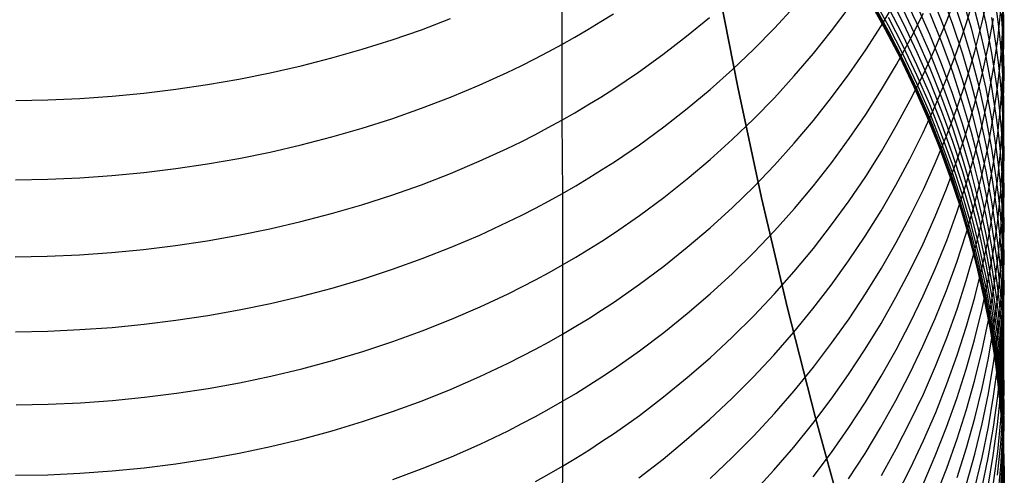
# Model space of a CAD drawing. Extents: x -383 to 1849, y -1185 to -529.
# Tile 14 of 256: x -366 to -351, y -1104 to -1097. Entities that reach past the tile are written whole.
import ezdxf

# ---------------------------------------------------------------- set-up
doc = ezdxf.new("R2010")
doc.units = 0
doc.layers.add('PREDEFINITO', color=7, linetype='CONTINUOUS')

msp = doc.modelspace()

# ---------------------------------------------------------------- linework, layer by layer
at = {"layer": 'PREDEFINITO'}
for p, q in [((-351.137, -1095.811, 611.076), (-351.136, -1097.166, 607.89)), ((-357.877, -1096.222, 636.57), (-357.877, -1097.412, 634.967)), ((-355.184, -1098.065, 420), (-355.514, -1096.366, 420)), ((-355.184, -1098.065, 370), (-355.514, -1096.366, 370)), ((-355.514, -1096.366, 395), (-355.184, -1098.065, 395)), ((-352.649, -1097.09, 585.7), (-352.873, -1096.655, 585.66)), ((-352.445, -1097.086, 588.968), (-352.655, -1096.646, 588.91)), ((-352.067, -1097.042, 593.861), (-352.248, -1096.595, 593.774)), ((-351.896, -1097.102, 595.559), (-352.063, -1096.652, 595.463)), ((-351.988, -1097.047, 621.454), (-351.831, -1096.634, 621.242)), ((-351.693, -1097.092, 619.425), (-351.565, -1096.667, 619.216)), ((-351.492, -1097.139, 600.73), (-351.613, -1096.682, 600.606)), ((-351.388, -1097.084, 602.468), (-351.492, -1096.626, 602.333)), ((-351.45, -1097.088, 617.411), (-351.353, -1096.653, 617.208)), ((-354.624, -1097.163, 630.175), (-354.32, -1096.834, 629.975)), ((-352.929, -1097.136, 575.5), (-353.168, -1096.706, 575.5)), ((-352.929, -1097.157, 287.75), (-353.168, -1096.727, 287.75)), ((-353.168, -1096.749), (-352.929, -1097.179)), ((-352.88, -1097.124, 580.766), (-353.117, -1096.693, 580.751)), ((-352.874, -1097.218, 578.992), (-353.111, -1096.787, 578.988)), ((-352.987, -1097.119, 625.725), (-352.76, -1096.738, 625.512)), ((-352.249, -1097.255, 590.61), (-352.445, -1096.81, 590.542)), ((-351.746, -1097.152, 597.277), (-351.897, -1096.698, 597.171)), ((-351.613, -1097.161, 599), (-351.749, -1096.706, 598.885)), ((-351.131, -1097.167, 611.619), (-351.116, -1096.715, 611.438)), ((-357.278, -1097.061, 634.74), (-357.083, -1096.939, 634.66)), ((-353.75, -1097.201, 627.96), (-353.483, -1096.844, 627.752)), ((-352.873, -1097.273, 576.211), (-353.11, -1096.843, 576.238)), ((-352.654, -1097.279, 584.063), (-352.878, -1096.843, 584.031)), ((-352.44, -1097.327, 587.39), (-352.649, -1096.886, 587.341)), ((-352.545, -1097.326, 623.697), (-352.345, -1096.931, 623.485)), ((-352.063, -1097.382, 592.272), (-352.244, -1096.934, 592.194)), ((-351.199, -1097.1, 606.043), (-351.228, -1096.87, 605.966)), ((-351.21, -1097.334, 613.598), (-351.162, -1096.886, 613.409)), ((-351.136, -1097.166, 607.89), (-351.153, -1096.937, 607.808)), ((-351.114, -1097.181, 609.745), (-351.117, -1096.953, 609.659)), ((-360.02, -1097.184, 637.209), (-359.575, -1097.015, 637.098)), ((-357.475, -1097.181, 634.818), (-357.278, -1097.061, 634.74)), ((-355.967, -1097.285, 632.542), (-355.617, -1096.996, 632.36)), ((-353.228, -1097.493, 625.935), (-352.987, -1097.119, 625.725)), ((-352.703, -1097.573, 575.5), (-352.929, -1097.136, 575.5)), ((-352.656, -1097.436, 582.427), (-352.88, -1096.999, 582.403)), ((-352.655, -1097.561, 580.782), (-352.88, -1097.124, 580.766)), ((-352.439, -1097.532, 585.74), (-352.649, -1097.09, 585.7)), ((-352.249, -1097.533, 589.027), (-352.445, -1097.086, 588.968)), ((-352.159, -1097.457, 621.664), (-351.988, -1097.047, 621.454)), ((-351.9, -1097.495, 593.95), (-352.067, -1097.042, 593.861)), ((-351.745, -1097.558, 595.657), (-351.896, -1097.102, 595.559)), ((-351.836, -1097.515, 619.631), (-351.693, -1097.092, 619.425)), ((-351.562, -1097.52, 617.612), (-351.45, -1097.088, 617.411)), ((-351.3, -1097.545, 602.603), (-351.388, -1097.084, 602.468)), ((-351.357, -1097.453, 615.597), (-351.276, -1097.011, 615.401)), ((-351.228, -1097.455, 604.358), (-351.3, -1096.995, 604.214)), ((-351.174, -1097.33, 606.12), (-351.199, -1097.1, 606.043)), ((-360.471, -1097.34, 637.311), (-360.02, -1097.184, 637.209)), ((-357.675, -1097.298, 634.893), (-357.475, -1097.181, 634.818)), ((-356.328, -1097.564, 632.717), (-355.967, -1097.285, 632.542)), ((-354.94, -1097.484, 630.369), (-354.624, -1097.163, 630.175)), ((-354.029, -1097.55, 628.164), (-353.75, -1097.201, 627.96)), ((-352.703, -1097.595, 287.75), (-352.929, -1097.157, 287.75)), ((-352.929, -1097.179), (-352.703, -1097.616)), ((-352.65, -1097.655, 578.996), (-352.874, -1097.218, 578.992)), ((-352.649, -1097.71, 576.184), (-352.873, -1097.273, 576.211)), ((-352.444, -1097.723, 584.095), (-352.654, -1097.279, 584.063)), ((-352.067, -1097.706, 590.679), (-352.249, -1097.255, 590.61)), ((-351.61, -1097.61, 597.384), (-351.746, -1097.152, 597.277)), ((-351.492, -1097.621, 599.116), (-351.613, -1097.161, 599)), ((-351.388, -1097.599, 600.856), (-351.492, -1097.139, 600.73)), ((-351.163, -1097.619, 611.8), (-351.131, -1097.167, 611.619)), ((-351.136, -1097.166, 607.89), (-351.137, -1097.79, 606.275)), ((-351.124, -1097.395, 607.971), (-351.136, -1097.166, 607.89)), ((-351.115, -1097.409, 609.831), (-351.114, -1097.181, 609.745)), ((-360.929, -1097.484, 637.404), (-360.471, -1097.34, 637.311)), ((-358.082, -1097.523, 635.038), (-357.877, -1097.412, 634.967)), ((-357.877, -1097.412, 634.967), (-357.675, -1097.298, 634.893)), ((-357.877, -1097.412, 634.967), (-357.877, -1098.569, 633.342)), ((-352.759, -1097.717, 623.906), (-352.545, -1097.326, 623.697)), ((-352.445, -1097.88, 582.452), (-352.656, -1097.436, 582.427)), ((-352.244, -1097.775, 587.439), (-352.44, -1097.327, 587.39)), ((-351.897, -1097.836, 592.352), (-352.063, -1097.382, 592.272)), ((-351.275, -1097.78, 613.786), (-351.21, -1097.334, 613.598)), ((-351.153, -1097.56, 606.198), (-351.174, -1097.33, 606.12)), ((-351.13, -1097.865, 610.003), (-351.115, -1097.409, 609.831)), ((-351.117, -1097.624, 608.053), (-351.124, -1097.395, 607.971)), ((-361.392, -1097.616, 637.488), (-360.929, -1097.484, 637.404)), ((-358.289, -1097.631, 635.108), (-358.082, -1097.523, 635.038)), ((-356.7, -1097.832, 632.884), (-356.328, -1097.564, 632.717)), ((-355.267, -1097.795, 630.557), (-354.94, -1097.484, 630.369)), ((-354.321, -1097.892, 628.362), (-354.029, -1097.55, 628.164)), ((-353.482, -1097.861, 626.14), (-353.228, -1097.493, 625.935)), ((-352.491, -1098.017, 575.5), (-352.703, -1097.573, 575.5)), ((-352.445, -1098.006, 580.798), (-352.655, -1097.561, 580.782)), ((-352.244, -1097.98, 585.78), (-352.439, -1097.532, 585.74)), ((-352.345, -1097.862, 621.871), (-352.159, -1097.457, 621.664)), ((-352.067, -1097.986, 589.085), (-352.249, -1097.533, 589.027)), ((-351.993, -1097.933, 619.836), (-351.836, -1097.515, 619.631)), ((-351.749, -1097.952, 594.039), (-351.9, -1097.495, 593.95)), ((-351.61, -1098.017, 595.755), (-351.745, -1097.558, 595.657)), ((-351.689, -1097.95, 617.812), (-351.562, -1097.52, 617.612)), ((-351.453, -1097.892, 615.791), (-351.357, -1097.453, 615.597)), ((-351.228, -1098.008, 602.738), (-351.3, -1097.545, 602.603)), ((-351.199, -1097.686, 604.431), (-351.228, -1097.455, 604.358)), ((-351.137, -1097.79, 606.275), (-351.153, -1097.56, 606.198)), ((-362.335, -1097.844, 637.63), (-361.861, -1097.736, 637.564)), ((-361.861, -1097.736, 637.564), (-361.392, -1097.616, 637.488)), ((-358.709, -1097.838, 635.24), (-358.498, -1097.736, 635.175)), ((-358.498, -1097.736, 635.175), (-358.289, -1097.631, 635.108)), ((-352.986, -1098.101, 624.111), (-352.759, -1097.717, 623.906)), ((-352.491, -1098.038, 287.75), (-352.703, -1097.595, 287.75)), ((-352.703, -1097.616), (-352.491, -1098.06)), ((-352.441, -1098.099, 579), (-352.65, -1097.655, 578.996)), ((-352.44, -1098.154, 576.156), (-352.649, -1097.71, 576.184)), ((-352.247, -1098.172, 584.128), (-352.444, -1097.723, 584.095)), ((-351.9, -1098.162, 590.748), (-352.067, -1097.706, 590.679)), ((-351.49, -1098.071, 597.491), (-351.61, -1097.61, 597.384)), ((-351.388, -1098.084, 599.232), (-351.492, -1097.621, 599.116)), ((-351.3, -1098.063, 600.982), (-351.388, -1097.599, 600.856)), ((-351.212, -1098.071, 611.98), (-351.163, -1097.619, 611.8)), ((-351.174, -1097.917, 604.503), (-351.199, -1097.686, 604.431)), ((-351.113, -1097.854, 608.135), (-351.117, -1097.624, 608.053)), ((-362.812, -1097.94, 637.689), (-362.335, -1097.844, 637.63)), ((-359.138, -1098.033, 635.364), (-358.709, -1097.838, 635.24)), ((-357.082, -1098.089, 633.045), (-356.7, -1097.832, 632.884)), ((-355.606, -1098.098, 630.74), (-355.267, -1097.795, 630.557)), ((-353.749, -1098.222, 626.341), (-353.482, -1097.861, 626.14)), ((-352.546, -1098.262, 622.076), (-352.345, -1097.862, 621.871)), ((-352.249, -1098.33, 582.476), (-352.445, -1097.88, 582.452)), ((-352.063, -1098.228, 587.488), (-352.244, -1097.775, 587.439)), ((-351.746, -1098.295, 592.431), (-351.897, -1097.836, 592.352)), ((-351.355, -1098.225, 613.973), (-351.275, -1097.78, 613.786)), ((-351.162, -1098.32, 610.175), (-351.13, -1097.865, 610.003)), ((-351.137, -1097.79, 606.275), (-351.137, -1098.381, 604.648)), ((-351.125, -1098.021, 606.352), (-351.137, -1097.79, 606.275)), ((-351.114, -1098.083, 608.216), (-351.113, -1097.854, 608.135)), ((-363.778, -1098.094, 637.779), (-363.294, -1098.023, 637.738)), ((-363.294, -1098.023, 637.738), (-362.812, -1097.94, 637.689)), ((-359.576, -1098.216, 635.48), (-359.138, -1098.033, 635.364)), ((-354.625, -1098.225, 628.556), (-354.321, -1097.892, 628.362)), ((-352.293, -1098.467, 575.5), (-352.491, -1098.017, 575.5)), ((-352.293, -1098.488, 287.75), (-352.491, -1098.038, 287.75)), ((-352.249, -1098.456, 580.813), (-352.445, -1098.006, 580.798)), ((-352.063, -1098.434, 585.821), (-352.244, -1097.98, 585.78)), ((-352.165, -1098.348, 620.038), (-351.993, -1097.933, 619.836)), ((-351.901, -1098.443, 589.145), (-352.067, -1097.986, 589.085)), ((-351.831, -1098.376, 618.01), (-351.689, -1097.95, 617.812)), ((-351.612, -1098.414, 594.128), (-351.749, -1097.952, 594.039)), ((-351.49, -1098.48, 595.853), (-351.61, -1098.017, 595.755)), ((-351.565, -1098.328, 615.985), (-351.453, -1097.892, 615.791)), ((-351.199, -1098.24, 602.806), (-351.228, -1098.008, 602.738)), ((-351.153, -1098.149, 604.576), (-351.174, -1097.917, 604.503)), ((-351.117, -1098.252, 606.429), (-351.125, -1098.021, 606.352)), ((-364.753, -1098.2, 637.833), (-364.265, -1098.153, 637.81)), ((-364.265, -1098.153, 637.81), (-363.778, -1098.094, 637.779)), ((-357.277, -1098.214, 633.122), (-357.082, -1098.089, 633.045)), ((-355.956, -1098.39, 630.915), (-355.606, -1098.098, 630.74)), ((-354.82, -1099.758, 420), (-355.184, -1098.065, 420)), ((-354.82, -1099.758, 370), (-355.184, -1098.065, 370)), ((-355.184, -1098.065, 395), (-354.82, -1099.758, 395)), ((-353.227, -1098.479, 624.313), (-352.986, -1098.101, 624.111)), ((-352.491, -1098.06), (-352.293, -1098.51)), ((-352.245, -1098.549, 579.003), (-352.441, -1098.099, 579)), ((-352.244, -1098.603, 576.128), (-352.44, -1098.154, 576.156)), ((-352.066, -1098.627, 584.16), (-352.247, -1098.172, 584.128)), ((-351.749, -1098.623, 590.818), (-351.9, -1098.162, 590.748)), ((-351.386, -1098.536, 597.598), (-351.49, -1098.071, 597.491)), ((-351.3, -1098.549, 599.349), (-351.388, -1098.084, 599.232)), ((-351.228, -1098.528, 601.108), (-351.3, -1098.063, 600.982)), ((-351.277, -1098.521, 612.159), (-351.212, -1098.071, 611.98)), ((-351.137, -1098.381, 604.648), (-351.153, -1098.149, 604.576)), ((-351.129, -1098.543, 608.379), (-351.114, -1098.083, 608.216)), ((-366.226, -1098.265, 637.849), (-365.735, -1098.256, 637.853)), ((-365.735, -1098.256, 637.853), (-365.244, -1098.234, 637.848)), ((-365.244, -1098.234, 637.848), (-364.753, -1098.2, 637.833)), ((-360.02, -1098.386, 635.587), (-359.576, -1098.216, 635.48)), ((-357.674, -1098.454, 633.271), (-357.475, -1098.335, 633.197)), ((-357.475, -1098.335, 633.197), (-357.277, -1098.214, 633.122)), ((-354.94, -1098.549, 628.743), (-354.625, -1098.225, 628.556)), ((-354.028, -1098.575, 626.538), (-353.749, -1098.222, 626.341)), ((-352.76, -1098.656, 622.277), (-352.546, -1098.262, 622.076)), ((-352.068, -1098.786, 582.501), (-352.249, -1098.33, 582.476)), ((-351.897, -1098.687, 587.538), (-352.063, -1098.228, 587.488)), ((-351.61, -1098.758, 592.512), (-351.746, -1098.295, 592.431)), ((-351.693, -1098.762, 616.176), (-351.565, -1098.328, 615.985)), ((-351.452, -1098.668, 614.159), (-351.355, -1098.225, 613.973)), ((-351.21, -1098.775, 610.346), (-351.162, -1098.32, 610.175)), ((-351.174, -1098.473, 602.874), (-351.199, -1098.24, 602.806)), ((-351.114, -1098.483, 606.506), (-351.117, -1098.252, 606.429)), ((-360.472, -1098.545, 635.686), (-360.02, -1098.386, 635.587)), ((-357.877, -1098.569, 633.342), (-357.674, -1098.454, 633.271)), ((-356.317, -1098.672, 631.085), (-355.956, -1098.39, 630.915)), ((-353.481, -1098.85, 624.511), (-353.227, -1098.479, 624.313)), ((-352.351, -1098.757, 620.238), (-352.165, -1098.348, 620.038)), ((-352.11, -1098.923, 575.5), (-352.293, -1098.467, 575.5)), ((-352.11, -1098.944, 287.75), (-352.293, -1098.488, 287.75)), ((-352.067, -1098.912, 580.829), (-352.249, -1098.456, 580.813)), ((-351.896, -1098.893, 585.861), (-352.063, -1098.434, 585.821)), ((-351.988, -1098.798, 618.206), (-351.831, -1098.376, 618.01)), ((-351.749, -1098.906, 589.204), (-351.901, -1098.443, 589.145)), ((-351.492, -1098.879, 594.218), (-351.612, -1098.414, 594.128)), ((-351.386, -1098.947, 595.952), (-351.49, -1098.48, 595.853)), ((-351.153, -1098.706, 602.942), (-351.174, -1098.473, 602.874)), ((-351.137, -1098.381, 604.648), (-351.137, -1098.939, 603.009)), ((-351.125, -1098.613, 604.721), (-351.137, -1098.381, 604.648)), ((-351.115, -1098.714, 606.583), (-351.114, -1098.483, 606.506)), ((-360.929, -1098.691, 635.776), (-360.472, -1098.545, 635.686)), ((-358.082, -1098.681, 633.411), (-357.877, -1098.569, 633.342)), ((-357.877, -1098.569, 633.342), (-357.866, -1099.689, 631.69)), ((-355.268, -1098.865, 628.926), (-354.94, -1098.549, 628.743)), ((-354.32, -1098.92, 626.729), (-354.028, -1098.575, 626.538)), ((-352.293, -1098.51), (-352.11, -1098.966)), ((-352.064, -1099.005, 579.006), (-352.245, -1098.549, 579.003)), ((-352.063, -1099.058, 576.099), (-352.244, -1098.603, 576.128)), ((-351.899, -1099.088, 584.193), (-352.066, -1098.627, 584.16)), ((-351.613, -1099.088, 590.888), (-351.749, -1098.623, 590.818)), ((-351.298, -1099.003, 597.706), (-351.386, -1098.536, 597.598)), ((-351.358, -1098.97, 612.338), (-351.277, -1098.521, 612.159)), ((-351.228, -1099.017, 599.466), (-351.3, -1098.549, 599.349)), ((-351.199, -1098.762, 601.171), (-351.228, -1098.528, 601.108)), ((-351.16, -1099.001, 608.542), (-351.129, -1098.543, 608.379)), ((-351.117, -1098.845, 604.793), (-351.125, -1098.613, 604.721)), ((-361.393, -1098.824, 635.858), (-360.929, -1098.691, 635.776)), ((-358.498, -1098.897, 633.544), (-358.289, -1098.791, 633.478)), ((-358.289, -1098.791, 633.478), (-358.082, -1098.681, 633.411)), ((-356.689, -1098.943, 631.247), (-356.317, -1098.672, 631.085)), ((-352.987, -1099.045, 622.475), (-352.76, -1098.656, 622.277)), ((-352.552, -1099.162, 620.434), (-352.351, -1098.757, 620.238)), ((-351.901, -1099.246, 582.525), (-352.068, -1098.786, 582.501)), ((-351.746, -1099.15, 587.588), (-351.897, -1098.687, 587.538)), ((-351.836, -1099.192, 616.366), (-351.693, -1098.762, 616.176)), ((-351.49, -1099.225, 592.592), (-351.61, -1098.758, 592.512)), ((-351.564, -1099.108, 614.344), (-351.452, -1098.668, 614.159)), ((-351.274, -1099.228, 610.516), (-351.21, -1098.775, 610.346)), ((-351.174, -1098.996, 601.234), (-351.199, -1098.762, 601.171)), ((-351.137, -1098.939, 603.009), (-351.153, -1098.706, 602.942)), ((-351.13, -1099.177, 606.737), (-351.115, -1098.714, 606.583)), ((-361.862, -1098.946, 635.931), (-361.393, -1098.824, 635.858)), ((-358.71, -1099, 633.607), (-358.498, -1098.897, 633.544)), ((-357.071, -1099.204, 631.402), (-356.689, -1098.943, 631.247)), ((-355.606, -1099.17, 629.102), (-355.268, -1098.865, 628.926)), ((-354.624, -1099.257, 626.916), (-354.32, -1098.92, 626.729)), ((-353.748, -1099.215, 624.704), (-353.481, -1098.85, 624.511)), ((-352.16, -1099.215, 618.4), (-351.988, -1098.798, 618.206)), ((-351.94, -1099.384, 575.5), (-352.11, -1098.923, 575.5)), ((-351.94, -1099.405, 287.75), (-352.11, -1098.944, 287.75)), ((-351.901, -1099.373, 580.844), (-352.067, -1098.912, 580.829)), ((-351.745, -1099.357, 585.902), (-351.896, -1098.893, 585.861)), ((-351.613, -1099.372, 589.264), (-351.749, -1098.906, 589.204)), ((-351.388, -1099.348, 594.309), (-351.492, -1098.879, 594.218)), ((-351.137, -1098.939, 603.009), (-351.136, -1099.465, 601.36)), ((-351.124, -1099.173, 603.077), (-351.137, -1098.939, 603.009)), ((-351.113, -1099.078, 604.866), (-351.117, -1098.845, 604.793)), ((-362.813, -1099.152, 636.052), (-362.335, -1099.055, 635.996)), ((-362.335, -1099.055, 635.996), (-361.862, -1098.946, 635.931)), ((-359.139, -1099.197, 633.727), (-358.71, -1099, 633.607)), ((-353.228, -1099.427, 622.669), (-352.987, -1099.045, 622.475)), ((-352.11, -1098.966), (-351.94, -1099.427)), ((-351.898, -1099.466, 579.009), (-352.064, -1099.005, 579.006)), ((-351.897, -1099.518, 576.069), (-352.063, -1099.058, 576.099)), ((-351.748, -1099.552, 584.225), (-351.899, -1099.088, 584.193)), ((-351.492, -1099.557, 590.958), (-351.613, -1099.088, 590.888)), ((-351.454, -1099.416, 612.515), (-351.358, -1098.97, 612.338)), ((-351.299, -1099.416, 596.051), (-351.386, -1098.947, 595.952)), ((-351.227, -1099.473, 597.814), (-351.298, -1099.003, 597.706)), ((-351.199, -1099.252, 599.524), (-351.228, -1099.017, 599.466)), ((-351.208, -1099.459, 608.704), (-351.16, -1099.001, 608.542)), ((-351.153, -1099.23, 601.297), (-351.174, -1098.996, 601.234)), ((-351.114, -1099.31, 604.938), (-351.113, -1099.078, 604.866)), ((-363.779, -1099.308, 636.139), (-363.294, -1099.236, 636.099)), ((-363.294, -1099.236, 636.099), (-362.813, -1099.152, 636.052)), ((-359.577, -1099.382, 633.839), (-359.139, -1099.197, 633.727)), ((-357.266, -1099.329, 631.477), (-357.071, -1099.204, 631.402)), ((-355.956, -1099.466, 629.272), (-355.606, -1099.17, 629.102)), ((-354.027, -1099.571, 624.893), (-353.748, -1099.215, 624.704)), ((-352.766, -1099.561, 620.628), (-352.552, -1099.162, 620.434)), ((-352.346, -1099.628, 618.591), (-352.16, -1099.215, 618.4)), ((-351.993, -1099.619, 616.554), (-351.836, -1099.192, 616.366)), ((-351.61, -1099.617, 587.638), (-351.746, -1099.15, 587.588)), ((-351.691, -1099.545, 614.527), (-351.564, -1099.108, 614.344)), ((-351.386, -1099.695, 592.673), (-351.49, -1099.225, 592.592)), ((-351.355, -1099.68, 610.685), (-351.274, -1099.228, 610.516)), ((-351.162, -1099.639, 606.89), (-351.13, -1099.177, 606.737)), ((-351.136, -1099.465, 601.36), (-351.153, -1099.23, 601.297)), ((-351.117, -1099.407, 603.145), (-351.124, -1099.173, 603.077)), ((-364.754, -1099.414, 636.191), (-364.266, -1099.367, 636.169)), ((-364.266, -1099.367, 636.169), (-363.779, -1099.308, 636.139)), ((-360.022, -1099.555, 633.942), (-359.577, -1099.382, 633.839)), ((-357.463, -1099.452, 631.55), (-357.266, -1099.329, 631.477)), ((-354.94, -1099.585, 627.097), (-354.624, -1099.257, 626.916)), ((-351.786, -1099.849, 575.5), (-351.94, -1099.384, 575.5)), ((-351.749, -1099.712, 582.55), (-351.901, -1099.246, 582.525)), ((-351.749, -1099.839, 580.86), (-351.901, -1099.373, 580.844)), ((-351.61, -1099.825, 585.943), (-351.745, -1099.357, 585.902)), ((-351.492, -1099.842, 589.324), (-351.613, -1099.372, 589.264)), ((-351.3, -1099.819, 594.399), (-351.388, -1099.348, 594.309)), ((-351.174, -1099.487, 599.583), (-351.199, -1099.252, 599.524)), ((-351.129, -1099.775, 605.083), (-351.114, -1099.31, 604.938)), ((-366.227, -1099.48, 636.206), (-365.736, -1099.47, 636.21)), ((-365.736, -1099.47, 636.21), (-365.245, -1099.449, 636.205)), ((-365.245, -1099.449, 636.205), (-364.754, -1099.414, 636.191)), ((-357.663, -1099.572, 631.621), (-357.463, -1099.452, 631.55)), ((-356.317, -1099.752, 629.436), (-355.956, -1099.466, 629.272)), ((-353.482, -1099.802, 622.859), (-353.228, -1099.427, 622.669)), ((-351.786, -1099.871, 287.75), (-351.94, -1099.405, 287.75)), ((-351.94, -1099.427), (-351.786, -1099.893)), ((-351.746, -1099.931, 579.012), (-351.898, -1099.466, 579.009)), ((-351.745, -1099.983, 576.038), (-351.897, -1099.518, 576.069)), ((-351.833, -1099.979, 614.708), (-351.691, -1099.545, 614.527)), ((-351.567, -1099.86, 612.691), (-351.454, -1099.416, 612.515)), ((-351.228, -1099.888, 596.151), (-351.299, -1099.416, 596.051)), ((-351.272, -1099.916, 608.865), (-351.208, -1099.459, 608.704)), ((-351.198, -1099.709, 597.869), (-351.227, -1099.473, 597.814)), ((-351.153, -1099.723, 599.642), (-351.174, -1099.487, 599.583)), ((-351.136, -1099.465, 601.36), (-351.136, -1099.958, 599.7)), ((-351.124, -1099.7, 601.424), (-351.136, -1099.465, 601.36)), ((-351.113, -1099.64, 603.213), (-351.117, -1099.407, 603.145)), ((-360.473, -1099.715, 634.038), (-360.022, -1099.555, 633.942)), ((-358.07, -1099.803, 631.757), (-357.866, -1099.689, 631.69)), ((-357.866, -1099.689, 631.69), (-357.663, -1099.572, 631.621)), ((-357.866, -1099.689, 631.69), (-357.864, -1100.781, 630.021)), ((-355.267, -1099.904, 627.273), (-354.94, -1099.585, 627.097)), ((-354.319, -1099.92, 625.078), (-354.027, -1099.571, 624.893)), ((-352.994, -1099.954, 620.818), (-352.766, -1099.561, 620.628)), ((-352.546, -1100.036, 618.779), (-352.346, -1099.628, 618.591)), ((-352.165, -1100.041, 616.74), (-351.993, -1099.619, 616.554)), ((-351.612, -1100.022, 584.258), (-351.748, -1099.552, 584.225)), ((-351.49, -1100.088, 587.688), (-351.61, -1099.617, 587.638)), ((-351.388, -1100.029, 591.029), (-351.492, -1099.557, 590.958)), ((-351.451, -1100.13, 610.853), (-351.355, -1099.68, 610.685)), ((-351.299, -1100.167, 592.754), (-351.386, -1099.695, 592.673)), ((-351.21, -1100.1, 607.043), (-351.162, -1099.639, 606.89)), ((-351.114, -1099.874, 603.281), (-351.113, -1099.64, 603.213)), ((-360.932, -1099.862, 634.125), (-360.473, -1099.715, 634.038)), ((-358.278, -1099.913, 631.822), (-358.07, -1099.803, 631.757)), ((-356.689, -1100.026, 629.593), (-356.317, -1099.752, 629.436)), ((-354.423, -1101.444, 420), (-354.82, -1099.758, 420)), ((-354.423, -1101.444, 370), (-354.82, -1099.758, 370)), ((-354.82, -1099.758, 395), (-354.423, -1101.444, 395)), ((-353.749, -1100.17, 623.046), (-353.482, -1099.802, 622.859)), ((-351.613, -1100.181, 582.574), (-351.749, -1099.712, 582.55)), ((-351.613, -1100.308, 580.875), (-351.749, -1099.839, 580.86)), ((-351.49, -1100.297, 585.984), (-351.61, -1099.825, 585.943)), ((-351.388, -1100.315, 589.384), (-351.492, -1099.842, 589.324)), ((-351.228, -1100.293, 594.49), (-351.3, -1099.819, 594.399)), ((-351.173, -1099.945, 597.923), (-351.198, -1099.709, 597.869)), ((-351.16, -1100.24, 605.227), (-351.129, -1099.775, 605.083)), ((-351.136, -1099.958, 599.7), (-351.153, -1099.723, 599.642)), ((-351.116, -1099.935, 601.487), (-351.124, -1099.7, 601.424)), ((-361.865, -1100.12, 634.275), (-361.396, -1099.997, 634.204)), ((-361.396, -1099.997, 634.204), (-360.932, -1099.862, 634.125)), ((-358.487, -1100.021, 631.885), (-358.278, -1099.913, 631.822)), ((-355.606, -1100.213, 627.443), (-355.267, -1099.904, 627.273)), ((-354.623, -1100.26, 625.258), (-354.319, -1099.92, 625.078)), ((-353.235, -1100.34, 621.005), (-352.994, -1099.954, 620.818)), ((-351.99, -1100.409, 614.887), (-351.833, -1099.979, 614.708)), ((-351.647, -1100.319, 575.5), (-351.786, -1099.849, 575.5)), ((-351.647, -1100.341, 287.75), (-351.786, -1099.871, 287.75)), ((-351.786, -1099.893), (-351.647, -1100.363)), ((-351.611, -1100.401, 579.014), (-351.746, -1099.931, 579.012)), ((-351.61, -1100.452, 576.008), (-351.745, -1099.983, 576.038)), ((-351.694, -1100.301, 612.865), (-351.567, -1099.86, 612.691)), ((-351.352, -1100.371, 609.025), (-351.272, -1099.916, 608.865)), ((-351.199, -1100.125, 596.201), (-351.228, -1099.888, 596.151)), ((-351.152, -1100.182, 597.977), (-351.173, -1099.945, 597.923)), ((-351.136, -1099.958, 599.7), (-351.136, -1100.419, 598.031)), ((-351.124, -1100.195, 599.759), (-351.136, -1099.958, 599.7)), ((-351.129, -1100.342, 603.416), (-351.114, -1099.874, 603.281)), ((-351.113, -1100.17, 601.55), (-351.116, -1099.935, 601.487)), ((-362.339, -1100.23, 634.337), (-361.865, -1100.12, 634.275)), ((-359.128, -1100.325, 632.062), (-358.699, -1100.125, 631.946)), ((-358.699, -1100.125, 631.946), (-358.487, -1100.021, 631.885)), ((-357.071, -1100.29, 629.743), (-356.689, -1100.026, 629.593)), ((-352.76, -1100.438, 618.965), (-352.546, -1100.036, 618.779)), ((-352.351, -1100.458, 616.923), (-352.165, -1100.041, 616.74)), ((-351.491, -1100.494, 584.291), (-351.612, -1100.022, 584.258)), ((-351.563, -1100.577, 611.02), (-351.451, -1100.13, 610.853)), ((-351.386, -1100.562, 587.738), (-351.49, -1100.088, 587.688)), ((-351.3, -1100.503, 591.099), (-351.388, -1100.029, 591.029)), ((-351.275, -1100.56, 607.196), (-351.21, -1100.1, 607.043)), ((-351.174, -1100.362, 596.25), (-351.199, -1100.125, 596.201)), ((-362.817, -1100.328, 634.391), (-362.339, -1100.23, 634.337)), ((-357.265, -1100.417, 629.815), (-357.071, -1100.29, 629.743)), ((-355.956, -1100.512, 627.608), (-355.606, -1100.213, 627.443)), ((-354.939, -1100.591, 625.432), (-354.623, -1100.26, 625.258)), ((-354.028, -1100.53, 623.228), (-353.749, -1100.17, 623.046)), ((-351.492, -1100.655, 582.598), (-351.613, -1100.181, 582.574)), ((-351.386, -1100.772, 586.025), (-351.49, -1100.297, 585.984)), ((-351.228, -1100.643, 592.835), (-351.299, -1100.167, 592.754)), ((-351.199, -1100.53, 594.536), (-351.228, -1100.293, 594.49)), ((-351.208, -1100.704, 605.37), (-351.16, -1100.24, 605.227)), ((-351.136, -1100.419, 598.031), (-351.152, -1100.182, 597.977)), ((-351.117, -1100.431, 599.818), (-351.124, -1100.195, 599.759)), ((-351.114, -1100.405, 601.613), (-351.113, -1100.17, 601.55)), ((-363.784, -1100.485, 634.475), (-363.299, -1100.413, 634.437)), ((-363.299, -1100.413, 634.437), (-362.817, -1100.328, 634.391)), ((-359.566, -1100.512, 632.17), (-359.128, -1100.325, 632.062)), ((-357.463, -1100.541, 629.886), (-357.265, -1100.417, 629.815)), ((-353.489, -1100.72, 621.189), (-353.235, -1100.34, 621.005)), ((-352.988, -1100.834, 619.147), (-352.76, -1100.438, 618.965)), ((-352.162, -1100.834, 615.064), (-351.99, -1100.409, 614.887)), ((-351.837, -1100.738, 613.038), (-351.694, -1100.301, 612.865)), ((-351.523, -1100.793, 575.5), (-351.647, -1100.319, 575.5)), ((-351.523, -1100.815, 287.75), (-351.647, -1100.341, 287.75)), ((-351.647, -1100.363), (-351.523, -1100.836)), ((-351.492, -1100.782, 580.89), (-351.613, -1100.308, 580.875)), ((-351.491, -1100.875, 579.016), (-351.611, -1100.401, 579.014)), ((-351.448, -1100.823, 609.184), (-351.352, -1100.371, 609.025)), ((-351.3, -1100.792, 589.444), (-351.388, -1100.315, 589.384)), ((-351.153, -1100.599, 596.3), (-351.174, -1100.362, 596.25)), ((-351.16, -1100.81, 603.551), (-351.129, -1100.342, 603.416)), ((-351.136, -1100.419, 598.031), (-351.137, -1101.245, 594.672)), ((-351.124, -1100.656, 598.085), (-351.136, -1100.419, 598.031)), ((-351.128, -1100.876, 601.739), (-351.114, -1100.405, 601.613)), ((-351.113, -1100.667, 599.876), (-351.117, -1100.431, 599.818)), ((-365.251, -1100.627, 634.538), (-364.761, -1100.592, 634.525)), ((-364.761, -1100.592, 634.525), (-364.271, -1100.545, 634.504)), ((-364.271, -1100.545, 634.504), (-363.784, -1100.485, 634.475)), ((-360.011, -1100.686, 632.271), (-359.566, -1100.512, 632.17)), ((-357.662, -1100.663, 629.954), (-357.463, -1100.541, 629.886)), ((-356.317, -1100.801, 627.766), (-355.956, -1100.512, 627.608)), ((-355.267, -1100.913, 625.601), (-354.939, -1100.591, 625.432)), ((-354.32, -1100.882, 623.405), (-354.028, -1100.53, 623.228)), ((-352.552, -1100.87, 617.103), (-352.351, -1100.458, 616.923)), ((-351.69, -1101.021, 611.186), (-351.563, -1100.577, 611.02)), ((-351.49, -1100.925, 575.976), (-351.61, -1100.452, 576.008)), ((-351.387, -1100.971, 584.323), (-351.491, -1100.494, 584.291)), ((-351.298, -1101.039, 587.788), (-351.386, -1100.562, 587.738)), ((-351.356, -1101.018, 607.347), (-351.275, -1100.56, 607.196)), ((-351.228, -1100.98, 591.17), (-351.3, -1100.503, 591.099)), ((-351.174, -1100.768, 594.581), (-351.199, -1100.53, 594.536)), ((-351.137, -1100.837, 596.35), (-351.153, -1100.599, 596.3)), ((-366.235, -1100.657, 634.538), (-365.743, -1100.648, 634.542)), ((-365.743, -1100.648, 634.542), (-365.251, -1100.627, 634.538)), ((-360.463, -1100.849, 632.363), (-360.011, -1100.686, 632.271)), ((-357.864, -1100.781, 630.021), (-357.662, -1100.663, 629.954)), ((-353.757, -1101.092, 621.368), (-353.489, -1100.72, 621.189)), ((-351.995, -1101.172, 613.209), (-351.837, -1100.738, 613.038)), ((-351.388, -1101.131, 582.622), (-351.492, -1100.655, 582.598)), ((-351.273, -1101.167, 605.513), (-351.208, -1100.704, 605.37)), ((-351.199, -1100.881, 592.876), (-351.228, -1100.643, 592.835)), ((-351.116, -1100.893, 598.139), (-351.124, -1100.656, 598.085)), ((-351.114, -1100.904, 599.935), (-351.113, -1100.667, 599.876)), ((-360.921, -1100.998, 632.447), (-360.463, -1100.849, 632.363)), ((-358.276, -1101.008, 630.149), (-358.069, -1100.896, 630.086)), ((-358.069, -1100.896, 630.086), (-357.864, -1100.781, 630.021)), ((-357.864, -1100.781, 630.021), (-357.865, -1101.841, 628.33)), ((-356.689, -1101.078, 627.917), (-356.317, -1100.801, 627.766)), ((-354.624, -1101.226, 623.578), (-354.32, -1100.882, 623.405)), ((-353.229, -1101.223, 619.326), (-352.988, -1100.834, 619.147)), ((-352.766, -1101.276, 617.281), (-352.552, -1100.87, 617.103)), ((-352.348, -1101.255, 615.239), (-352.162, -1100.834, 615.064)), ((-351.56, -1101.273, 609.342), (-351.448, -1100.823, 609.184)), ((-351.415, -1101.27, 575.5), (-351.523, -1100.793, 575.5)), ((-351.415, -1101.292, 287.75), (-351.523, -1100.815, 287.75)), ((-351.523, -1100.836), (-351.415, -1101.313)), ((-351.388, -1101.259, 580.905), (-351.492, -1100.782, 580.89)), ((-351.387, -1101.351, 579.018), (-351.491, -1100.875, 579.016)), ((-351.299, -1101.25, 586.066), (-351.386, -1100.772, 586.025)), ((-351.228, -1101.27, 589.504), (-351.3, -1100.792, 589.444)), ((-351.208, -1101.277, 603.685), (-351.16, -1100.81, 603.551)), ((-351.174, -1101.12, 592.917), (-351.199, -1100.881, 592.876)), ((-351.153, -1101.007, 594.626), (-351.174, -1100.768, 594.581)), ((-351.16, -1101.346, 601.865), (-351.128, -1100.876, 601.739)), ((-351.125, -1101.075, 596.4), (-351.137, -1100.837, 596.35)), ((-351.113, -1101.13, 598.193), (-351.116, -1100.893, 598.139)), ((-361.386, -1101.135, 632.524), (-360.921, -1100.998, 632.447)), ((-358.485, -1101.117, 630.21), (-358.276, -1101.008, 630.149)), ((-355.606, -1101.225, 625.765), (-355.267, -1100.913, 625.601)), ((-351.832, -1101.461, 611.35), (-351.69, -1101.021, 611.186)), ((-351.386, -1101.401, 575.944), (-351.49, -1100.925, 575.976)), ((-351.452, -1101.474, 607.497), (-351.356, -1101.018, 607.347)), ((-351.299, -1101.45, 584.356), (-351.387, -1100.971, 584.323)), ((-351.227, -1101.519, 587.838), (-351.298, -1101.039, 587.788)), ((-351.199, -1101.22, 591.206), (-351.228, -1100.98, 591.17)), ((-351.137, -1101.245, 594.672), (-351.153, -1101.007, 594.626)), ((-351.129, -1101.377, 600.051), (-351.114, -1100.904, 599.935)), ((-361.855, -1101.259, 632.592), (-361.386, -1101.135, 632.524)), ((-358.697, -1101.223, 630.269), (-358.485, -1101.117, 630.21)), ((-357.071, -1101.344, 628.062), (-356.689, -1101.078, 627.917)), ((-354.036, -1101.456, 621.543), (-353.757, -1101.092, 621.368)), ((-352.167, -1101.601, 613.377), (-351.995, -1101.172, 613.209)), ((-351.3, -1101.611, 582.647), (-351.388, -1101.131, 582.622)), ((-351.353, -1101.628, 605.655), (-351.273, -1101.167, 605.513)), ((-351.153, -1101.359, 592.957), (-351.174, -1101.12, 592.917)), ((-351.118, -1101.314, 596.45), (-351.125, -1101.075, 596.4)), ((-351.114, -1101.368, 598.247), (-351.113, -1101.13, 598.193)), ((-362.33, -1101.371, 632.653), (-361.855, -1101.259, 632.592)), ((-359.126, -1101.425, 630.381), (-358.697, -1101.223, 630.269)), ((-357.266, -1101.473, 628.131), (-357.071, -1101.344, 628.062)), ((-355.956, -1101.526, 625.923), (-355.606, -1101.225, 625.765)), ((-354.94, -1101.56, 623.746), (-354.624, -1101.226, 623.578)), ((-353.483, -1101.606, 619.501), (-353.229, -1101.223, 619.326)), ((-352.994, -1101.676, 617.456), (-352.766, -1101.276, 617.281)), ((-352.548, -1101.67, 615.411), (-352.348, -1101.255, 615.239)), ((-351.687, -1101.72, 609.499), (-351.56, -1101.273, 609.342)), ((-351.322, -1101.75, 575.5), (-351.415, -1101.27, 575.5)), ((-351.322, -1101.772, 287.75), (-351.415, -1101.292, 287.75)), ((-351.415, -1101.313), (-351.322, -1101.793)), ((-351.3, -1101.739, 580.919), (-351.388, -1101.259, 580.905)), ((-351.299, -1101.831, 579.019), (-351.387, -1101.351, 579.018)), ((-351.228, -1101.73, 586.106), (-351.299, -1101.25, 586.066)), ((-351.272, -1101.742, 603.819), (-351.208, -1101.277, 603.685)), ((-351.199, -1101.51, 589.534), (-351.228, -1101.27, 589.504)), ((-351.208, -1101.815, 601.99), (-351.16, -1101.346, 601.865)), ((-351.174, -1101.46, 591.241), (-351.199, -1101.22, 591.206)), ((-351.137, -1101.245, 594.672), (-351.137, -1101.599, 592.998)), ((-351.125, -1101.484, 594.717), (-351.137, -1101.245, 594.672)), ((-351.115, -1101.552, 596.499), (-351.118, -1101.314, 596.45)), ((-363.29, -1101.556, 632.749), (-362.808, -1101.469, 632.705)), ((-362.808, -1101.469, 632.705), (-362.33, -1101.371, 632.653)), ((-359.563, -1101.614, 630.486), (-359.126, -1101.425, 630.381)), ((-357.463, -1101.599, 628.199), (-357.266, -1101.473, 628.131)), ((-353.994, -1103.123, 420), (-354.423, -1101.444, 420)), ((-353.994, -1103.123, 370), (-354.423, -1101.444, 370)), ((-354.423, -1101.444, 395), (-353.994, -1103.123, 395)), ((-354.329, -1101.812, 621.715), (-354.036, -1101.456, 621.543)), ((-351.99, -1101.898, 611.512), (-351.832, -1101.461, 611.35)), ((-351.565, -1101.927, 607.646), (-351.452, -1101.474, 607.497)), ((-351.298, -1101.879, 575.912), (-351.386, -1101.401, 575.944)), ((-351.228, -1101.931, 584.388), (-351.299, -1101.45, 584.356)), ((-351.153, -1101.7, 591.276), (-351.174, -1101.46, 591.241)), ((-351.16, -1101.849, 600.168), (-351.129, -1101.377, 600.051)), ((-351.137, -1101.599, 592.998), (-351.153, -1101.359, 592.957)), ((-351.129, -1101.843, 598.355), (-351.114, -1101.368, 598.247)), ((-351.117, -1101.724, 594.762), (-351.125, -1101.484, 594.717)), ((-364.263, -1101.69, 632.814), (-363.776, -1101.629, 632.785)), ((-363.776, -1101.629, 632.785), (-363.29, -1101.556, 632.749)), ((-360.008, -1101.791, 630.583), (-359.563, -1101.614, 630.486)), ((-357.663, -1101.721, 628.266), (-357.463, -1101.599, 628.199)), ((-356.316, -1101.818, 626.075), (-355.956, -1101.526, 625.923)), ((-355.268, -1101.886, 623.909), (-354.94, -1101.56, 623.746)), ((-353.75, -1101.981, 619.673), (-353.483, -1101.606, 619.501)), ((-352.353, -1102.025, 613.544), (-352.167, -1101.601, 613.377)), ((-351.449, -1102.086, 605.796), (-351.353, -1101.628, 605.655)), ((-351.228, -1102.093, 582.67), (-351.3, -1101.611, 582.647)), ((-351.198, -1101.759, 587.863), (-351.227, -1101.519, 587.838)), ((-351.174, -1101.751, 589.564), (-351.199, -1101.51, 589.534)), ((-351.137, -1101.599, 592.998), (-351.137, -1101.94, 591.312)), ((-351.125, -1101.839, 593.038), (-351.137, -1101.599, 592.998)), ((-351.116, -1101.791, 596.549), (-351.115, -1101.552, 596.499)), ((-366.229, -1101.804, 632.846), (-365.736, -1101.795, 632.85)), ((-365.736, -1101.795, 632.85), (-365.244, -1101.772, 632.846)), ((-365.244, -1101.772, 632.846), (-364.753, -1101.738, 632.834)), ((-364.753, -1101.738, 632.834), (-364.263, -1101.69, 632.814)), ((-360.46, -1101.955, 630.672), (-360.008, -1101.791, 630.583)), ((-357.865, -1101.841, 628.33), (-357.663, -1101.721, 628.266)), ((-353.235, -1102.07, 617.628), (-352.994, -1101.676, 617.456)), ((-352.762, -1102.079, 615.581), (-352.548, -1101.67, 615.411)), ((-351.829, -1102.164, 609.654), (-351.687, -1101.72, 609.499)), ((-351.353, -1102.206, 603.952), (-351.272, -1101.742, 603.819)), ((-351.246, -1102.232, 575.5), (-351.322, -1101.75, 575.5)), ((-351.246, -1102.254, 287.75), (-351.322, -1101.772, 287.75)), ((-351.322, -1101.793), (-351.246, -1102.276)), ((-351.228, -1102.221, 580.934), (-351.3, -1101.739, 580.919)), ((-351.199, -1101.971, 586.127), (-351.228, -1101.73, 586.106)), ((-351.173, -1102, 587.888), (-351.198, -1101.759, 587.863)), ((-351.153, -1101.992, 589.594), (-351.174, -1101.751, 589.564)), ((-351.137, -1101.94, 591.312), (-351.153, -1101.7, 591.276)), ((-351.131, -1102.268, 596.648), (-351.116, -1101.791, 596.549)), ((-351.114, -1101.963, 594.808), (-351.117, -1101.724, 594.762)), ((-360.918, -1102.106, 630.754), (-360.46, -1101.955, 630.672)), ((-358.07, -1101.957, 628.393), (-357.865, -1101.841, 628.33)), ((-357.865, -1101.841, 628.33), (-357.864, -1102.868, 626.618)), ((-356.688, -1102.098, 626.221), (-356.316, -1101.818, 626.075)), ((-355.607, -1102.201, 624.067), (-355.268, -1101.886, 623.909)), ((-354.633, -1102.16, 621.881), (-354.329, -1101.812, 621.715)), ((-352.161, -1102.33, 611.672), (-351.99, -1101.898, 611.512)), ((-351.692, -1102.377, 607.794), (-351.565, -1101.927, 607.646)), ((-351.228, -1102.313, 579.021), (-351.299, -1101.831, 579.019)), ((-351.227, -1102.361, 575.879), (-351.298, -1101.879, 575.912)), ((-351.272, -1102.283, 602.114), (-351.208, -1101.815, 601.99)), ((-351.199, -1102.173, 584.404), (-351.228, -1101.931, 584.388)), ((-351.208, -1102.321, 600.284), (-351.16, -1101.849, 600.168)), ((-351.161, -1102.317, 598.463), (-351.129, -1101.843, 598.355)), ((-351.137, -1101.94, 591.312), (-351.136, -1102.233, 589.624)), ((-351.125, -1102.181, 591.347), (-351.137, -1101.94, 591.312)), ((-351.118, -1102.079, 593.079), (-351.125, -1101.839, 593.038)), ((-361.382, -1102.245, 630.828), (-360.918, -1102.106, 630.754)), ((-358.486, -1102.18, 628.512), (-358.277, -1102.07, 628.453)), ((-358.277, -1102.07, 628.453), (-358.07, -1101.957, 628.393)), ((-357.07, -1102.366, 626.36), (-356.688, -1102.098, 626.221)), ((-354.029, -1102.348, 619.841), (-353.75, -1101.981, 619.673)), ((-353.489, -1102.456, 617.796), (-353.235, -1102.07, 617.628)), ((-352.99, -1102.483, 615.748), (-352.762, -1102.079, 615.581)), ((-352.553, -1102.444, 613.708), (-352.353, -1102.025, 613.544)), ((-351.561, -1102.542, 605.936), (-351.449, -1102.086, 605.796)), ((-351.199, -1102.334, 582.682), (-351.228, -1102.093, 582.67)), ((-351.174, -1102.213, 586.147), (-351.199, -1101.971, 586.127)), ((-351.152, -1102.242, 587.913), (-351.173, -1102, 587.888)), ((-351.136, -1102.233, 589.624), (-351.153, -1101.992, 589.594)), ((-351.115, -1102.319, 593.119), (-351.118, -1102.079, 593.079)), ((-351.115, -1102.202, 594.853), (-351.114, -1101.963, 594.808)), ((-361.851, -1102.371, 630.894), (-361.382, -1102.245, 630.828)), ((-358.698, -1102.287, 628.569), (-358.486, -1102.18, 628.512)), ((-355.957, -1102.506, 624.219), (-355.607, -1102.201, 624.067)), ((-354.949, -1102.498, 622.043), (-354.633, -1102.16, 621.881)), ((-351.986, -1102.603, 609.807), (-351.829, -1102.164, 609.654)), ((-351.449, -1102.667, 604.083), (-351.353, -1102.206, 603.952)), ((-351.187, -1102.717, 575.5), (-351.246, -1102.232, 575.5)), ((-351.187, -1102.738, 287.75), (-351.246, -1102.254, 287.75)), ((-351.199, -1102.463, 580.941), (-351.228, -1102.221, 580.934)), ((-351.174, -1102.414, 584.42), (-351.199, -1102.173, 584.404)), ((-351.153, -1102.455, 586.167), (-351.174, -1102.213, 586.147)), ((-351.136, -1102.483, 587.938), (-351.152, -1102.242, 587.913)), ((-351.136, -1102.233, 589.624), (-351.136, -1102.483, 587.938)), ((-351.124, -1102.474, 589.654), (-351.136, -1102.233, 589.624)), ((-351.129, -1102.681, 594.943), (-351.115, -1102.202, 594.853)), ((-351.117, -1102.422, 591.382), (-351.125, -1102.181, 591.347)), ((-362.325, -1102.484, 630.952), (-361.851, -1102.371, 630.894)), ((-359.128, -1102.491, 628.677), (-358.698, -1102.287, 628.569)), ((-357.265, -1102.496, 626.427), (-357.07, -1102.366, 626.36)), ((-354.321, -1102.707, 620.005), (-354.029, -1102.348, 619.841)), ((-352.347, -1102.757, 611.83), (-352.161, -1102.33, 611.672)), ((-351.835, -1102.824, 607.94), (-351.692, -1102.377, 607.794)), ((-351.352, -1102.75, 602.238), (-351.272, -1102.283, 602.114)), ((-351.272, -1102.791, 600.399), (-351.208, -1102.321, 600.284)), ((-351.246, -1102.276), (-351.187, -1102.76)), ((-351.199, -1102.555, 579.021), (-351.228, -1102.313, 579.021)), ((-351.198, -1102.602, 575.862), (-351.227, -1102.361, 575.879)), ((-351.209, -1102.791, 598.57), (-351.161, -1102.317, 598.463)), ((-351.174, -1102.577, 582.694), (-351.199, -1102.334, 582.682)), ((-351.163, -1102.745, 596.747), (-351.131, -1102.268, 596.648)), ((-351.116, -1102.56, 593.16), (-351.115, -1102.319, 593.119)), ((-362.803, -1102.584, 631.003), (-362.325, -1102.484, 630.952)), ((-359.565, -1102.682, 628.778), (-359.128, -1102.491, 628.677)), ((-357.462, -1102.623, 626.493), (-357.265, -1102.496, 626.427)), ((-356.318, -1102.8, 624.365), (-355.957, -1102.506, 624.219)), ((-355.277, -1102.827, 622.2), (-354.949, -1102.498, 622.043)), ((-353.756, -1102.835, 617.961), (-353.489, -1102.456, 617.796)), ((-353.23, -1102.879, 615.912), (-352.99, -1102.483, 615.748)), ((-352.768, -1102.857, 613.87), (-352.553, -1102.444, 613.708)), ((-351.688, -1102.995, 606.075), (-351.561, -1102.542, 605.936)), ((-351.174, -1102.705, 580.948), (-351.199, -1102.463, 580.941)), ((-351.174, -1102.797, 579.022), (-351.199, -1102.555, 579.021)), ((-351.153, -1102.657, 584.436), (-351.174, -1102.414, 584.42)), ((-351.137, -1102.697, 586.188), (-351.153, -1102.455, 586.167)), ((-351.136, -1102.483, 587.938), (-351.137, -1102.899, 584.452)), ((-351.124, -1102.725, 587.963), (-351.136, -1102.483, 587.938)), ((-351.117, -1102.716, 589.684), (-351.124, -1102.474, 589.654)), ((-351.113, -1102.663, 591.417), (-351.117, -1102.422, 591.382)), ((-363.769, -1102.746, 631.08), (-363.285, -1102.671, 631.045)), ((-363.285, -1102.671, 631.045), (-362.803, -1102.584, 631.003)), ((-360.01, -1102.86, 628.871), (-359.565, -1102.682, 628.778)), ((-357.662, -1102.747, 626.556), (-357.462, -1102.623, 626.493)), ((-354.625, -1103.057, 620.164), (-354.321, -1102.707, 620.005)), ((-352.158, -1103.037, 609.959), (-351.986, -1102.603, 609.807)), ((-351.561, -1103.125, 604.214), (-351.449, -1102.667, 604.083)), ((-351.173, -1102.844, 575.846), (-351.198, -1102.602, 575.862)), ((-351.153, -1102.819, 582.706), (-351.174, -1102.577, 582.694)), ((-351.153, -1102.948, 580.955), (-351.174, -1102.705, 580.948)), ((-351.161, -1103.159, 595.033), (-351.129, -1102.681, 594.943)), ((-351.137, -1102.899, 584.452), (-351.153, -1102.657, 584.436)), ((-351.125, -1102.939, 586.208), (-351.137, -1102.697, 586.188)), ((-351.131, -1103.04, 593.24), (-351.116, -1102.56, 593.16)), ((-351.114, -1102.904, 591.452), (-351.113, -1102.663, 591.417)), ((-365.237, -1102.891, 631.138), (-364.746, -1102.855, 631.127)), ((-364.746, -1102.855, 631.127), (-364.257, -1102.807, 631.107)), ((-364.257, -1102.807, 631.107), (-363.769, -1102.746, 631.08)), ((-357.864, -1102.868, 626.618), (-357.662, -1102.747, 626.556)), ((-356.689, -1103.083, 624.505), (-356.318, -1102.8, 624.365)), ((-355.616, -1103.146, 622.351), (-355.277, -1102.827, 622.2)), ((-354.036, -1103.206, 618.121), (-353.756, -1102.835, 617.961)), ((-352.996, -1103.263, 614.029), (-352.768, -1102.857, 613.87)), ((-352.547, -1103.179, 611.986), (-352.347, -1102.757, 611.83)), ((-351.992, -1103.266, 608.085), (-351.835, -1102.824, 607.94)), ((-351.448, -1103.213, 602.36), (-351.352, -1102.75, 602.238)), ((-351.353, -1103.259, 600.514), (-351.272, -1102.791, 600.399)), ((-351.273, -1103.263, 598.676), (-351.209, -1102.791, 598.57)), ((-351.212, -1103.221, 596.845), (-351.163, -1102.745, 596.747)), ((-351.144, -1103.202, 575.5), (-351.187, -1102.717, 575.5)), ((-351.144, -1103.224, 287.75), (-351.187, -1102.738, 287.75)), ((-351.187, -1102.76), (-351.144, -1103.245)), ((-351.153, -1103.04, 579.022), (-351.174, -1102.797, 579.022)), ((-351.152, -1103.086, 575.829), (-351.173, -1102.844, 575.846)), ((-351.136, -1103.062, 582.718), (-351.153, -1102.819, 582.706)), ((-351.117, -1102.967, 587.988), (-351.124, -1102.725, 587.963)), ((-351.113, -1102.957, 589.714), (-351.117, -1102.716, 589.684)), ((-366.221, -1102.923, 631.138), (-365.729, -1102.913, 631.142)), ((-365.729, -1102.913, 631.142), (-365.237, -1102.891, 631.138)), ((-360.462, -1103.026, 628.957), (-360.01, -1102.86, 628.871)), ((-358.276, -1103.099, 626.737), (-358.069, -1102.985, 626.679)), ((-358.069, -1102.985, 626.679), (-357.864, -1102.868, 626.618)), ((-357.864, -1102.868, 626.618), (-357.865, -1103.86, 624.888)), ((-353.484, -1103.269, 616.072), (-353.23, -1102.879, 615.912)), ((-351.831, -1103.444, 606.212), (-351.688, -1102.995, 606.075)), ((-351.136, -1103.191, 580.962), (-351.153, -1102.948, 580.955)), ((-351.137, -1102.899, 584.452), (-351.136, -1103.062, 582.718)), ((-351.125, -1103.142, 584.468), (-351.137, -1102.899, 584.452)), ((-351.129, -1103.386, 591.522), (-351.114, -1102.904, 591.452)), ((-351.118, -1103.182, 586.228), (-351.125, -1102.939, 586.208)), ((-351.113, -1103.209, 588.013), (-351.117, -1102.967, 587.988)), ((-351.114, -1103.199, 589.743), (-351.113, -1102.957, 589.714)), ((-360.921, -1103.179, 629.036), (-360.462, -1103.026, 628.957)), ((-358.485, -1103.21, 626.794), (-358.276, -1103.099, 626.737)), ((-357.071, -1103.354, 624.639), (-356.689, -1103.083, 624.505)), ((-355.966, -1103.454, 622.497), (-355.616, -1103.146, 622.351)), ((-354.941, -1103.398, 620.319), (-354.625, -1103.057, 620.164)), ((-353.535, -1104.793, 420), (-353.994, -1103.123, 420)), ((-353.535, -1104.793, 370), (-353.994, -1103.123, 370)), ((-353.994, -1103.123, 395), (-353.535, -1104.793, 395)), ((-352.344, -1103.467, 610.108), (-352.158, -1103.037, 609.959)), ((-351.688, -1103.581, 604.344), (-351.561, -1103.125, 604.214)), ((-351.209, -1103.637, 595.122), (-351.161, -1103.159, 595.033)), ((-351.163, -1103.521, 593.321), (-351.131, -1103.04, 593.24)), ((-351.137, -1103.283, 579.022), (-351.153, -1103.04, 579.022)), ((-351.136, -1103.328, 575.812), (-351.152, -1103.086, 575.829)), ((-351.136, -1103.062, 582.718), (-351.136, -1103.191, 580.962)), ((-351.124, -1103.305, 582.729), (-351.136, -1103.062, 582.718)), ((-351.117, -1103.385, 584.484), (-351.125, -1103.142, 584.468)), ((-361.385, -1103.318, 629.106), (-360.921, -1103.179, 629.036)), ((-358.697, -1103.318, 626.848), (-358.485, -1103.21, 626.794)), ((-354.328, -1103.569, 618.278), (-354.036, -1103.206, 618.121)), ((-353.751, -1103.651, 616.229), (-353.484, -1103.269, 616.072)), ((-353.237, -1103.664, 614.185), (-352.996, -1103.263, 614.029)), ((-352.761, -1103.594, 612.14), (-352.547, -1103.179, 611.986)), ((-352.164, -1103.704, 608.228), (-351.992, -1103.266, 608.085)), ((-351.56, -1103.675, 602.482), (-351.448, -1103.213, 602.36)), ((-351.449, -1103.725, 600.627), (-351.353, -1103.259, 600.514)), ((-351.354, -1103.734, 598.782), (-351.273, -1103.263, 598.676)), ((-351.277, -1103.695, 596.943), (-351.212, -1103.221, 596.845)), ((-351.128, -1103.445, 575.5), (-351.144, -1103.202, 575.5)), ((-351.128, -1103.467, 287.75), (-351.144, -1103.224, 287.75)), ((-351.144, -1103.245), (-351.128, -1103.488)), ((-351.136, -1103.191, 580.962), (-351.137, -1103.283, 579.022)), ((-351.137, -1103.283, 579.022), (-351.136, -1103.329, 577.737)), ((-351.125, -1103.526, 579.023), (-351.137, -1103.283, 579.022)), ((-351.124, -1103.434, 580.969), (-351.136, -1103.191, 580.962)), ((-351.129, -1103.683, 589.803), (-351.114, -1103.199, 589.743)), ((-351.116, -1103.548, 582.741), (-351.124, -1103.305, 582.729)), ((-351.115, -1103.425, 586.248), (-351.118, -1103.182, 586.228)), ((-351.115, -1103.452, 588.037), (-351.113, -1103.209, 588.013)), ((-362.329, -1103.559, 629.226), (-361.855, -1103.445, 629.17)), ((-361.855, -1103.445, 629.17), (-361.385, -1103.318, 629.106)), ((-359.126, -1103.524, 626.953), (-358.697, -1103.318, 626.848)), ((-357.266, -1103.485, 624.704), (-357.071, -1103.354, 624.639)), ((-356.327, -1103.751, 622.638), (-355.966, -1103.454, 622.497)), ((-355.269, -1103.729, 620.469), (-354.941, -1103.398, 620.319)), ((-351.988, -1103.889, 606.348), (-351.831, -1103.444, 606.212)), ((-351.16, -1103.867, 591.592), (-351.129, -1103.386, 591.522)), ((-351.124, -1103.57, 575.795), (-351.136, -1103.328, 575.812)), ((-351.136, -1103.338, 576.882), (-351.136, -1103.328, 575.812)), ((-351.136, -1103.329, 577.737), (-351.136, -1103.338, 576.882)), ((-351.129, -1103.936, 588.087), (-351.115, -1103.452, 588.037)), ((-351.118, -1103.689, 575.5), (-351.128, -1103.445, 575.5)), ((-351.116, -1103.677, 580.975), (-351.124, -1103.434, 580.969)), ((-351.114, -1103.628, 584.5), (-351.117, -1103.385, 584.484)), ((-351.116, -1103.667, 586.268), (-351.115, -1103.425, 586.248)), ((-362.808, -1103.66, 629.274), (-362.329, -1103.559, 629.226)), ((-359.563, -1103.717, 627.05), (-359.126, -1103.524, 626.953)), ((-357.463, -1103.614, 624.767), (-357.266, -1103.485, 624.704)), ((-354.633, -1103.923, 618.431), (-354.328, -1103.569, 618.278)), ((-352.989, -1104.004, 612.29), (-352.761, -1103.594, 612.14)), ((-352.544, -1103.891, 610.255), (-352.344, -1103.467, 610.108)), ((-351.83, -1104.032, 604.472), (-351.688, -1103.581, 604.344)), ((-351.211, -1104, 593.401), (-351.163, -1103.521, 593.321)), ((-351.118, -1103.71, 287.75), (-351.128, -1103.467, 287.75)), ((-351.128, -1103.488), (-351.118, -1103.732)), ((-351.117, -1103.77, 579.023), (-351.125, -1103.526, 579.023)), ((-351.116, -1103.813, 575.778), (-351.124, -1103.57, 575.795)), ((-351.113, -1103.791, 582.752), (-351.116, -1103.548, 582.741)), ((-363.775, -1103.823, 629.348), (-363.29, -1103.748, 629.315)), ((-363.29, -1103.748, 629.315), (-362.808, -1103.66, 629.274)), ((-360.008, -1103.898, 627.139), (-359.563, -1103.717, 627.05)), ((-357.865, -1103.86, 624.888), (-357.663, -1103.739, 624.828)), ((-357.663, -1103.739, 624.828), (-357.463, -1103.614, 624.767)), ((-356.699, -1104.037, 622.773), (-356.327, -1103.751, 622.638)), ((-355.607, -1104.051, 620.614), (-355.269, -1103.729, 620.469)), ((-354.031, -1104.025, 616.383), (-353.751, -1103.651, 616.229)), ((-353.491, -1104.056, 614.338), (-353.237, -1103.664, 614.185)), ((-352.351, -1104.137, 608.369), (-352.164, -1103.704, 608.228)), ((-351.687, -1104.132, 602.603), (-351.56, -1103.675, 602.482)), ((-351.561, -1104.189, 600.74), (-351.449, -1103.725, 600.627)), ((-351.45, -1104.202, 598.887), (-351.354, -1103.734, 598.782)), ((-351.357, -1104.168, 597.04), (-351.277, -1103.695, 596.943)), ((-351.273, -1104.113, 595.211), (-351.209, -1103.637, 595.122)), ((-351.16, -1104.166, 589.862), (-351.129, -1103.683, 589.803)), ((-351.131, -1104.153, 586.308), (-351.116, -1103.667, 586.268)), ((-351.111, -1103.932, 575.5), (-351.118, -1103.689, 575.5)), ((-351.111, -1103.954, 287.75), (-351.118, -1103.71, 287.75)), ((-351.118, -1103.732), (-351.111, -1103.975)), ((-351.113, -1103.921, 580.982), (-351.116, -1103.677, 580.975)), ((-351.115, -1103.871, 584.516), (-351.114, -1103.628, 584.5)), ((-364.752, -1103.933, 629.392), (-364.263, -1103.885, 629.374)), ((-364.263, -1103.885, 629.374), (-363.775, -1103.823, 629.348)), ((-360.46, -1104.065, 627.222), (-360.008, -1103.898, 627.139)), ((-358.07, -1103.979, 624.945), (-357.865, -1103.86, 624.888)), ((-357.865, -1103.86, 624.888), (-357.876, -1104.823, 623.14)), ((-352.758, -1104.31, 610.4), (-352.544, -1103.891, 610.255)), ((-352.159, -1104.329, 606.482), (-351.988, -1103.889, 606.348)), ((-351.209, -1104.348, 591.661), (-351.16, -1103.867, 591.592)), ((-351.13, -1104.358, 584.547), (-351.115, -1103.871, 584.516)), ((-351.114, -1104.013, 579.023), (-351.117, -1103.77, 579.023)), ((-351.113, -1104.056, 575.761), (-351.116, -1103.813, 575.778)), ((-351.114, -1104.035, 582.764), (-351.113, -1103.791, 582.752)), ((-366.228, -1104, 629.402), (-365.736, -1103.991, 629.406)), ((-365.736, -1103.991, 629.406), (-365.244, -1103.969, 629.403)), ((-365.244, -1103.969, 629.403), (-364.752, -1103.933, 629.392)), ((-358.277, -1104.094, 625.002), (-358.07, -1103.979, 624.945)), ((-354.949, -1104.267, 618.579), (-354.633, -1103.923, 618.431)), ((-351.161, -1104.42, 588.136), (-351.129, -1103.936, 588.087)), ((-351.114, -1104.164, 580.989), (-351.113, -1103.921, 580.982)), ((-351.109, -1104.176, 575.5), (-351.111, -1103.932, 575.5)), ((-351.109, -1104.197, 287.75), (-351.111, -1103.954, 287.75)), ((-351.111, -1103.975), (-351.109, -1104.219))]:
    msp.add_line(p, q, dxfattribs=at)

doc.saveas('drawing.dxf')
